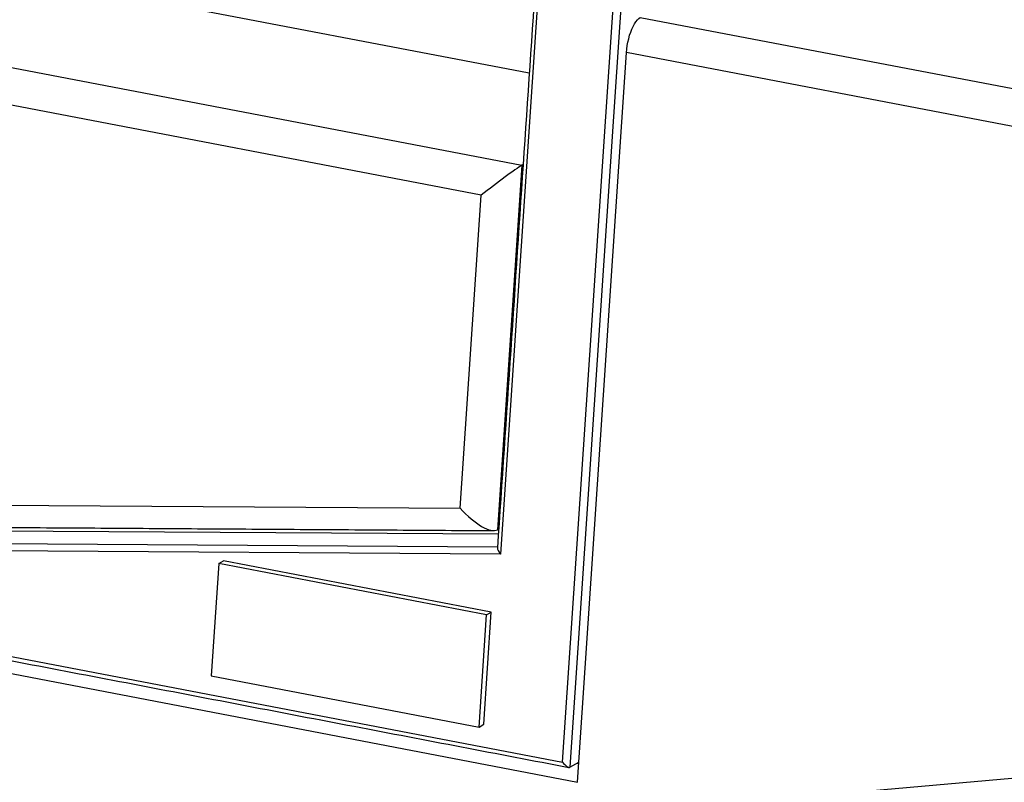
# Model space of a CAD drawing. Header units: inches. Extents: x -59 to 40, y -86 to 20.
# Tile 27 of 74: x 20.447 to 21.106, y -74.645 to -74.134. Entities that reach past the tile are written whole.
import ezdxf

# ---------------------------------------------------------------- set-up
doc = ezdxf.new("R2010")
doc.units = ezdxf.units.IN
doc.header["$MEASUREMENT"] = 0
doc.layers.add('SID-M-S', color=7, linetype='Continuous')

# ---------------------------------------------------------------- blocks, each defined once
blk = doc.blocks.new('dm108465')
at = {"layer": 'SID-M-S'}
for p, q in [((0.52004, -0.6053), (0.60349, 0.63881)), ((0.60867, 0.63907), (0.52497, -0.6088)), ((0.54996, 0.59956), (0.47849, -0.46594)), ((0.10212, -0.06803), (0.49769, -0.1437)), ((-0.00679, -0.10994), (0.49272, -0.2055)), ((0.57207, -0.10647), (0.92215, -0.17344)), ((0.53005, -0.61864), (0.56282, -0.13001)), ((0.9129, -0.19698), (0.56282, -0.13001)), ((0.46553, -0.22561), (-0.01604, -0.13348)), ((0.49272, -0.2055), (0.47635, -0.44967)), ((0.49358, -0.20499), (0.49272, -0.2055)), ((0.45147, -0.43521), (0.46553, -0.22561)), ((-0.03607, -0.43201), (0.45147, -0.43521)), ((0.00969, -0.44944), (0.47698, -0.45251)), ((0.4772, -0.44916), (0.47635, -0.44967)), ((-0.04655, -0.45771), (0.4764, -0.46115)), ((0.47849, -0.46594), (-0.02748, -0.46261)), ((0.28959, -0.47236), (0.28455, -0.54754)), ((0.28959, -0.47236), (0.29278, -0.47046)), ((0.46905, -0.50669), (0.28959, -0.47236)), ((0.47225, -0.5048), (0.29278, -0.47046)), ((-0.05066, -0.49613), (0.52004, -0.6053)), ((0.46401, -0.58187), (0.46905, -0.50669)), ((0.46721, -0.57997), (0.47225, -0.5048)), ((0.46905, -0.50669), (0.47225, -0.5048)), ((-0.04735, -0.50818), (0.53005, -0.61864)), ((0.28455, -0.54754), (0.46401, -0.58187)), ((0.46401, -0.58187), (0.46721, -0.57997)), ((0.52497, -0.6088), (0.53095, -0.60525)), ((0.52966, -0.60601), (0.53088, -0.60625)), ((0.53379, -0.6413), (0.85761, -0.61292))]:
    blk.add_line(p, q, dxfattribs=at)
blk.add_lwpolyline([(0.56282, -0.13001), (0.56303, -0.12771), (0.56336, -0.12538), (0.56379, -0.12304), (0.56432, -0.12074), (0.56495, -0.1185), (0.56567, -0.11636), (0.56646, -0.11435), (0.56731, -0.1125), (0.56822, -0.11083), (0.56916, -0.10938), (0.57012, -0.10816), (0.5711, -0.10718), (0.57207, -0.10647)], dxfattribs=at)
for centre, major_axis, ratio, start_param, end_param in [((0.47352, -0.22086), (0.02079, 0.01605), 0.045758, 0.358902, 1.929698), ((0.45946, -0.43047), (-0.01745, 0.01878), 0.355356, 1.49424, 3.065036), ((0.48009, -0.46499), (-0.00349, 0.00376), 0.355356, 0.322812, 1.49424), ((0.52163, -0.60435), (-0.0034, 0.0044), 0.331949, 1.530329, 3.101126)]:
    blk.add_ellipse(centre, major_axis=major_axis, ratio=ratio, start_param=start_param, end_param=end_param, dxfattribs=at)
for points in [[(0.5474, 0.59731), (0.47635, -0.46182)], [(-0.04471, -0.44684), (0.47389, -0.45025)], [(-0.05128, -0.49876), (0.5243, -0.60887)]]:
    blk.add_open_spline(points, degree=1, dxfattribs=at)

msp = doc.modelspace()

# ---------------------------------------------------------------- block references
at = {"layer": 'SID-M-S'}
msp.add_blockref('dm108465', (20.29037, -74.02645), dxfattribs=at)

doc.saveas('drawing.dxf')
